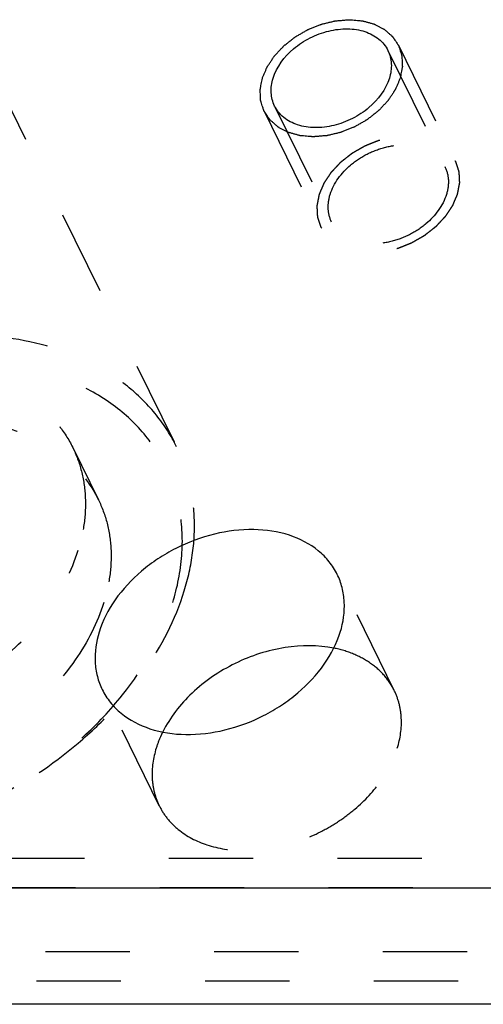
# Model space of a CAD drawing. Header units: millimetres. Extents: x 0 to 410, y 0 to 287.
# Tile 45 of 57: x 280 to 293, y 195 to 222. Entities that reach past the tile are written whole.
import ezdxf

# ---------------------------------------------------------------- set-up
doc = ezdxf.new("R2010")
doc.units = ezdxf.units.MM
doc.header["$LTSCALE"] = 22.55
doc.linetypes.add('HIDDEN', pattern=[0.2, 0.1, -0.1])
doc.layers.get('0').update_dxf_attribs({"linetype": 'CONTINUOUS'})
doc.layers.add('1_ASSI', color=7, linetype='CONTINUOUS')
doc.layers.add('DEFAULT_2', color=8, linetype='HIDDEN')

msp = doc.modelspace()

# ---------------------------------------------------------------- linework, layer by layer
at = {"color": 7, "linetype": 'Continuous'}
for p, q in [((297.4653, 198.30857), (216.87246, 198.30857)), ((298.99051, 195.20052), (218.39767, 195.20052))]:
    msp.add_line(p, q, dxfattribs=at)
at = {"color": 2, "linetype": 'Continuous'}
for points in [[(286.90752, 219.98082), (286.91828, 220.00618), (286.93981, 220.05689), (286.97204, 220.13297), (286.9991, 220.19634), (287.01763, 220.24077), (287.02887, 220.26604), (287.03546, 220.28532), (287.04909, 220.30336), (287.06481, 220.32783), (287.09346, 220.37046), (287.13374, 220.43149), (287.17443, 220.49241), (287.2025, 220.5352), (287.21913, 220.55942), (287.22996, 220.57823), (287.24704, 220.59459), (287.26763, 220.61726), (287.30468, 220.65652), (287.35703, 220.71284), (287.40976, 220.76899), (287.44629, 220.8085), (287.4677, 220.83078), (287.48224, 220.84832), (287.5026, 220.86271), (287.52772, 220.88299), (287.57262, 220.91797), (287.63625, 220.96825), (287.70016, 221.01828), (287.74466, 221.05362), (287.77041, 221.07334), (287.78883, 221.08945), (287.81066, 221.10052), (287.83857, 221.11704), (287.88798, 221.14512), (287.95825, 221.18571), (288.02871, 221.22598), (288.07786, 221.25451), (288.10618, 221.27032), (288.12676, 221.28357), (288.14989, 221.29148), (288.17984, 221.30389), (288.23267, 221.32472), (288.30791, 221.355), (288.38326, 221.38492), (288.43593, 221.40625), (288.46613, 221.41788), (288.4885, 221.42816), (288.51194, 221.4325), (288.54282, 221.44035), (288.59703, 221.45313), (288.67439, 221.47194), (288.75178, 221.49037), (288.80594, 221.50368), (288.83691, 221.5107), (288.86007, 221.51762), (288.88348, 221.51822), (288.9146, 221.52123), (288.9691, 221.52546), (289.04696, 221.5321), (289.12474, 221.53833), (289.17935, 221.54313), (289.2103, 221.54525), (289.23422, 221.54856), (289.25544, 221.54532), (289.28468, 221.54328), (289.33539, 221.53865), (289.4081, 221.53263), (289.48062, 221.52622), (289.53161, 221.52214), (289.56042, 221.51922), (289.58293, 221.51869), (289.60201, 221.51184), (289.62865, 221.5049), (289.67471, 221.49174), (289.74084, 221.47353), (289.80672, 221.45493), (289.85313, 221.4423), (289.87921, 221.43453), (289.90001, 221.43025), (289.91608, 221.42003), (289.93916, 221.40848), (289.97878, 221.38728), (290.03582, 221.35756), (290.09255, 221.32748), (290.13261, 221.3068), (290.15499, 221.29444), (290.17321, 221.28668), (290.18595, 221.27315), (290.20485, 221.25712), (290.23702, 221.22812), (290.28351, 221.18723), (290.32959, 221.14602), (290.36232, 221.11746), (290.38035, 221.10074), (290.39576, 221.08931), (290.40394, 221.07366), (290.41736, 221.05426), (290.43968, 221.01962), (290.47224, 220.97052), (290.50434, 220.92119), (290.52729, 220.88689), (290.53972, 220.86695), (290.55097, 220.85294), (290.55483, 220.83534), (290.56255, 220.81313), (290.57486, 220.77368), (290.59314, 220.71765), (290.61095, 220.66142), (290.62392, 220.62223), (290.63061, 220.59961), (290.63765, 220.58329), (290.63694, 220.56449), (290.6387, 220.5403), (290.64052, 220.49755), (290.64383, 220.4367), (290.64666, 220.37573), (290.64916, 220.33317), (290.64984, 220.30867), (290.65244, 220.29079), (290.64705, 220.27104), (290.64266, 220.24537), (290.63366, 220.20013), (290.62149, 220.13566), (290.60659, 220.05823), (290.59671, 220.00662), (290.59176, 219.98082)], [(290.59176, 219.98082), (290.581, 219.95546), (290.55947, 219.90475), (290.52725, 219.82866), (290.50018, 219.7653), (290.48165, 219.72087), (290.47041, 219.69559), (290.46382, 219.67631), (290.45019, 219.65828), (290.43448, 219.6338), (290.40582, 219.59117), (290.36554, 219.53014), (290.32485, 219.46923), (290.29678, 219.42644), (290.28016, 219.40221), (290.26932, 219.3834), (290.25224, 219.36705), (290.23165, 219.34438), (290.1946, 219.30512), (290.14225, 219.24879), (290.08952, 219.19264), (290.05299, 219.15314), (290.03158, 219.13086), (290.01704, 219.11332), (289.99668, 219.09893), (289.97156, 219.07865), (289.92666, 219.04367), (289.86303, 218.99339), (289.79912, 218.94336), (289.75462, 218.90802), (289.72887, 218.8883), (289.71045, 218.87219), (289.68862, 218.86112), (289.66071, 218.8446), (289.6113, 218.81652), (289.54103, 218.77593), (289.47057, 218.73566), (289.42142, 218.70712), (289.3931, 218.69132), (289.37253, 218.67806), (289.34939, 218.67016), (289.31944, 218.65775), (289.26662, 218.63691), (289.19137, 218.60664), (289.11602, 218.57672), (289.06335, 218.55539), (289.03315, 218.54376), (289.01078, 218.53348), (288.98734, 218.52914), (288.95646, 218.52128), (288.90225, 218.50851), (288.82489, 218.48969), (288.7475, 218.47126), (288.69334, 218.45795), (288.66237, 218.45094), (288.63921, 218.44402), (288.6158, 218.44342), (288.58468, 218.44041), (288.53018, 218.43618), (288.45232, 218.42954), (288.37454, 218.4233), (288.31993, 218.41851), (288.28898, 218.41638), (288.26506, 218.41307), (288.24384, 218.41632), (288.21461, 218.41835), (288.16389, 218.42299), (288.09118, 218.429), (288.01866, 218.43542), (287.96768, 218.43949), (287.93886, 218.44241), (287.91636, 218.44295), (287.89727, 218.4498), (287.87063, 218.45673), (287.82457, 218.46989), (287.75844, 218.48811), (287.69257, 218.50671), (287.64615, 218.51934), (287.62007, 218.52711), (287.59927, 218.53138), (287.5832, 218.54161), (287.56012, 218.55316), (287.5205, 218.57435), (287.46346, 218.60407), (287.40673, 218.63416), (287.36667, 218.65484), (287.34429, 218.6672), (287.32607, 218.67496), (287.31333, 218.68849), (287.29443, 218.70452), (287.26226, 218.73352), (287.21578, 218.77441), (287.16969, 218.81562), (287.13696, 218.84418), (287.11894, 218.86089), (287.10353, 218.87232), (287.09535, 218.88798), (287.08192, 218.90738), (287.0596, 218.94202), (287.02705, 218.99111), (286.99495, 219.04045), (286.97199, 219.07475), (286.95957, 219.09469), (286.94831, 219.1087), (286.94445, 219.12629), (286.93673, 219.1485), (286.92442, 219.18796), (286.90614, 219.24399), (286.88833, 219.30021), (286.87536, 219.3394), (286.86868, 219.36203), (286.86163, 219.37835), (286.86234, 219.39714), (286.86058, 219.42134), (286.85877, 219.46409), (286.85545, 219.52493), (286.85262, 219.58591), (286.85012, 219.62847), (286.84944, 219.65296), (286.84684, 219.67085), (286.85223, 219.69059), (286.85663, 219.71627), (286.86562, 219.76151), (286.8778, 219.82598), (286.8927, 219.90341), (286.90257, 219.95501), (286.90752, 219.98082)]]:
    msp.add_open_spline(points, degree=3, knots=[0, 0, 0, 0, 0.015625, 0.03125, 0.046875, 0.0546875, 0.05859375, 0.0625, 0.06640625, 0.0703125, 0.078125, 0.09375, 0.109375, 0.1171875, 0.12109375, 0.125, 0.12890625, 0.1328125, 0.140625, 0.15625, 0.171875, 0.1796875, 0.18359375, 0.1875, 0.19140625, 0.1953125, 0.203125, 0.21875, 0.234375, 0.2421875, 0.24609375, 0.25, 0.25390625, 0.2578125, 0.265625, 0.28125, 0.296875, 0.3046875, 0.30859375, 0.3125, 0.31640625, 0.3203125, 0.328125, 0.34375, 0.359375, 0.3671875, 0.37109375, 0.375, 0.37890625, 0.3828125, 0.390625, 0.40625, 0.421875, 0.4296875, 0.43359375, 0.4375, 0.44140625, 0.4453125, 0.453125, 0.46875, 0.484375, 0.4921875, 0.49609375, 0.5, 0.50390625, 0.5078125, 0.515625, 0.53125, 0.546875, 0.5546875, 0.55859375, 0.5625, 0.56640625, 0.5703125, 0.578125, 0.59375, 0.609375, 0.6171875, 0.62109375, 0.625, 0.62890625, 0.6328125, 0.640625, 0.65625, 0.671875, 0.6796875, 0.68359375, 0.6875, 0.69140625, 0.6953125, 0.703125, 0.71875, 0.734375, 0.7421875, 0.74609375, 0.75, 0.75390625, 0.7578125, 0.765625, 0.78125, 0.796875, 0.8046875, 0.80859375, 0.8125, 0.81640625, 0.8203125, 0.828125, 0.84375, 0.859375, 0.8671875, 0.87109375, 0.875, 0.87890625, 0.8828125, 0.890625, 0.90625, 0.921875, 0.9296875, 0.93359375, 0.9375, 0.94140625, 0.9453125, 0.953125, 0.96875, 0.984375, 1, 1, 1, 1], dxfattribs=at)
at = {"layer": '1_ASSI', "color": 8, "linetype": 'HIDDEN'}
for p, q in [((290.26456, 220.72423), (291.78977, 217.61618)), ((279.58071, 220.37266), (284.6139, 210.1161)), ((287.23472, 219.2374), (288.75993, 216.12935)), ((281.83575, 210.10256), (282.52209, 208.70394)), ((290.43473, 203.59653), (288.90952, 206.70458)), ((284.15061, 200.51274), (282.6254, 203.62079))]:
    msp.add_line(p, q, dxfattribs=at)
at = {"layer": '1_ASSI', "color": 7, "linetype": 'Continuous'}
for points, knots in [([(287.19535, 219.98082), (287.28951, 220.28553), (287.61095, 220.70696), (288.17491, 221.0767), (288.67039, 221.26235), (289.17426, 221.32459), (289.642, 221.25649), (290.02994, 221.05826), (290.20732, 220.8409), (290.26459, 220.72418)], [0, 0, 0, 0, 0.25134119, 0.39067011, 0.53040916, 0.66406941, 0.78685567, 0.89754517, 1, 1, 1, 1]), ([(290.26459, 220.72418), (290.31831, 220.61469), (290.38112, 220.36151), (290.34254, 220.10575), (290.30393, 219.98082)], [0, 0, 0, 0, 0.48258627, 1, 1, 1, 1]), ([(287.23469, 219.23745), (287.18097, 219.34694), (287.11816, 219.60013), (287.15674, 219.85588), (287.19535, 219.98082)], [0, 0, 0, 0, 0.48258627, 1, 1, 1, 1]), ([(290.30393, 219.98082), (290.20977, 219.67611), (289.88833, 219.25468), (289.32437, 218.88494), (288.8289, 218.69929), (288.32503, 218.63705), (287.85728, 218.70515), (287.46935, 218.90337), (287.29196, 219.12074), (287.23469, 219.23745)], [0, 0, 0, 0, 0.25134119, 0.39067011, 0.53040916, 0.66406941, 0.78685567, 0.89754517, 1, 1, 1, 1]), ([(288.90947, 206.70467), (288.85039, 206.82506), (288.70319, 207.05594), (288.30315, 207.45676), (287.61769, 207.80948), (286.64812, 207.94954), (285.6028, 207.82048), (284.74763, 207.50079), (284.11117, 207.13028), (283.53709, 206.6999), (282.95021, 206.07229), (282.63799, 205.46765), (282.54375, 205.16269)], [0, 0, 0, 0, 0.05078529, 0.10270961, 0.21303523, 0.33541714, 0.46863586, 0.60791278, 0.67793426, 0.74701649, 0.87911485, 1, 1, 1, 1]), ([(288.99118, 205.16269), (289.07126, 205.42184), (289.13124, 205.82833), (289.05332, 206.35082), (288.96494, 206.59165), (288.90947, 206.70467)], [0, 0, 0, 0, 0.51611691, 0.76043173, 1, 1, 1, 1]), ([(282.54375, 205.16269), (282.46366, 204.90354), (282.40368, 204.49704), (282.4816, 203.97455), (282.56998, 203.73372), (282.62545, 203.6207)], [0, 0, 0, 0, 0.51611691, 0.76043173, 1, 1, 1, 1]), ([(282.62545, 203.6207), (282.68453, 203.50032), (282.83174, 203.26943), (283.23177, 202.86861), (283.91724, 202.51589), (284.8868, 202.37583), (285.93213, 202.50489), (286.7873, 202.82458), (287.42375, 203.19509), (287.99783, 203.62547), (288.58471, 204.25308), (288.89693, 204.85772), (288.99118, 205.16269)], [0, 0, 0, 0, 0.05078529, 0.10270961, 0.21303523, 0.33541714, 0.46863586, 0.60791278, 0.67793426, 0.74701649, 0.87911485, 1, 1, 1, 1]), ([(288.81709, 204.73138), (288.39228, 204.81635), (287.46974, 204.81121), (286.15177, 204.38182), (285.00539, 203.60248), (284.43641, 202.87615), (284.24349, 202.48818)], [0, 0, 0, 0, 0.24048316, 0.4999733, 0.75947796, 1, 1, 1, 1])]:
    msp.add_open_spline(points, degree=3, knots=knots, dxfattribs=at)
at = {"layer": '1_ASSI', "color": 8, "linetype": 'HIDDEN'}
for points, knots in [([(288.72056, 216.87277), (288.81472, 217.17748), (289.13616, 217.59891), (289.70012, 217.96865), (290.1956, 218.1543), (290.69947, 218.21654), (291.16721, 218.14844), (291.55515, 217.95021), (291.73253, 217.73285), (291.7898, 217.61613)], [0, 0, 0, 0, 0.25134119, 0.39067011, 0.53040916, 0.66406941, 0.78685567, 0.89754517, 1, 1, 1, 1]), ([(291.7898, 217.61613), (291.84352, 217.50664), (291.90633, 217.25346), (291.86775, 216.9977), (291.82914, 216.87277)], [0, 0, 0, 0, 0.48258627, 1, 1, 1, 1]), ([(288.7599, 216.1294), (288.70618, 216.23889), (288.64337, 216.49208), (288.68195, 216.74783), (288.72056, 216.87277)], [0, 0, 0, 0, 0.48258627, 1, 1, 1, 1]), ([(291.82914, 216.87277), (291.73498, 216.56806), (291.41354, 216.14663), (290.84958, 215.77689), (290.35411, 215.59124), (289.85024, 215.529), (289.38249, 215.5971), (288.99456, 215.79532), (288.81717, 216.01269), (288.7599, 216.1294)], [0, 0, 0, 0, 0.25134119, 0.39067011, 0.53040916, 0.66406941, 0.78685567, 0.89754517, 1, 1, 1, 1]), ([(270.46829, 207.34917), (270.63658, 207.89375), (271.1941, 208.97342), (272.24205, 210.09412), (273.26709, 210.86261), (274.40367, 211.52424), (275.92997, 212.09504), (277.51763, 212.29128), (278.72398, 212.191), (279.55107, 211.99533), (280.29645, 211.68177), (280.94107, 211.25674), (281.46709, 210.7303), (281.72996, 210.31806), (281.83547, 210.1031)], [0, 0, 0, 0, 0.12079102, 0.25277458, 0.32180013, 0.39176344, 0.53092611, 0.66403647, 0.72687261, 0.78666543, 0.84339555, 0.89737348, 0.94925547, 1, 1, 1, 1]), ([(271.15464, 205.95054), (271.32294, 206.49516), (271.8805, 207.57492), (272.92858, 208.69566), (273.95373, 209.46419), (275.0904, 210.12584), (276.61686, 210.69652), (278.20462, 210.89271), (279.41102, 210.7923), (280.2381, 210.59647), (280.98344, 210.28279), (281.62801, 209.85765), (282.15397, 209.33109), (282.4167, 208.91873), (282.52218, 208.70375)], [0, 0, 0, 0, 0.12079124, 0.2527796, 0.32180586, 0.39177093, 0.53093448, 0.66404426, 0.72687953, 0.78666999, 0.84339771, 0.89737424, 0.94925577, 1, 1, 1, 1]), ([(281.83547, 210.1031), (281.93454, 209.90124), (282.09252, 209.47138), (282.19487, 208.78266), (282.16243, 208.06377), (282.05496, 207.58671), (281.98156, 207.34917)], [0, 0, 0, 0, 0.23908937, 0.48288881, 0.73564109, 1, 1, 1, 1]), ([(282.52218, 208.70375), (282.62121, 208.50193), (282.77897, 208.07212), (282.88121, 207.38363), (282.84876, 206.66494), (282.74129, 206.18804), (282.6679, 205.95054)], [0, 0, 0, 0, 0.23909076, 0.48289611, 0.73562136, 1, 1, 1, 1]), ([(270.61438, 204.59523), (270.71989, 204.38027), (270.98276, 203.96803), (271.50878, 203.44159), (272.1534, 203.01656), (272.89877, 202.703), (273.72587, 202.50733), (274.93222, 202.40705), (276.51988, 202.60329), (278.04618, 203.17409), (279.18276, 203.83572), (280.2078, 204.60421), (281.25575, 205.72491), (281.81327, 206.80458), (281.98156, 207.34917)], [0, 0, 0, 0, 0.05074453, 0.10262652, 0.15660445, 0.21333457, 0.27312739, 0.33596353, 0.46907389, 0.60823656, 0.67819987, 0.74722542, 0.87920898, 1, 1, 1, 1]), ([(282.6679, 205.95054), (282.4996, 205.40593), (281.94203, 204.32617), (280.89395, 203.20543), (279.86881, 202.43689), (278.73213, 201.77525), (277.20568, 201.20457), (275.61792, 201.00838), (274.41152, 201.10879), (273.58444, 201.30461), (272.8391, 201.6183), (272.19452, 202.04344), (271.66856, 202.57), (271.40584, 202.98236), (271.30035, 203.19734)], [0, 0, 0, 0, 0.12079124, 0.2527796, 0.32180586, 0.39177093, 0.53093448, 0.66404426, 0.72687953, 0.78666999, 0.84339771, 0.89737424, 0.94925577, 1, 1, 1, 1]), ([(290.43468, 203.59662), (290.36446, 203.73971), (290.18226, 204.01257), (289.80678, 204.3454), (289.34324, 204.59388), (288.99776, 204.69525), (288.81709, 204.73138)], [0, 0, 0, 0, 0.23398401, 0.47525706, 0.72952366, 1, 1, 1, 1]), ([(290.51638, 202.05464), (290.59647, 202.31379), (290.65645, 202.72028), (290.57853, 203.24277), (290.49015, 203.4836), (290.43468, 203.59662)], [0, 0, 0, 0, 0.51611691, 0.76043173, 1, 1, 1, 1]), ([(284.24349, 202.48818), (284.22579, 202.45257), (284.15906, 202.31169), (284.10324, 202.16557), (284.06896, 202.05464)], [0, 0, 0, 0, 0.2551158, 1, 1, 1, 1]), ([(284.06896, 202.05464), (283.98887, 201.79549), (283.92889, 201.38899), (284.00681, 200.8665), (284.09519, 200.62567), (284.15066, 200.51265)], [0, 0, 0, 0, 0.51611691, 0.76043173, 1, 1, 1, 1]), ([(284.15066, 200.51265), (284.20974, 200.39227), (284.35695, 200.16138), (284.75698, 199.76056), (285.44245, 199.40784), (286.41201, 199.26778), (287.45733, 199.39684), (288.31251, 199.71653), (288.94896, 200.08704), (289.52304, 200.51742), (290.10992, 201.14503), (290.42214, 201.74967), (290.51638, 202.05464)], [0, 0, 0, 0, 0.05078529, 0.10270961, 0.21303523, 0.33541714, 0.46863586, 0.60791278, 0.67793426, 0.74701649, 0.87911485, 1, 1, 1, 1])]:
    msp.add_open_spline(points, degree=3, knots=knots, dxfattribs=at)
at = {"layer": 'DEFAULT_2', "color": 8, "linetype": 'HIDDEN'}
for p, q in [((290.5451, 220.8619), (292.07031, 217.75385)), ((286.95418, 219.09973), (288.47939, 215.99168)), ((300.19591, 199.10123), (273.17331, 199.10123)), ((299.95385, 198.3179), (272.93124, 198.3179)), ((272.09082, 196.61479), (310.31485, 196.61479)), ((271.84875, 195.83146), (299.18548, 195.83146))]:
    msp.add_line(p, q, dxfattribs=at)
for points, knots in [([(288.43273, 216.87277), (288.44349, 216.89813), (288.46502, 216.94884), (288.49724, 217.02493), (288.52431, 217.08829), (288.54284, 217.13272), (288.55408, 217.15799), (288.56067, 217.17727), (288.5743, 217.19531), (288.59002, 217.21978), (288.61867, 217.26242), (288.65895, 217.32344), (288.69964, 217.38436), (288.72771, 217.42715), (288.74434, 217.45137), (288.75517, 217.47018), (288.77225, 217.48654), (288.79284, 217.50921), (288.82989, 217.54847), (288.88224, 217.60479), (288.93497, 217.66094), (288.9715, 217.70045), (288.99291, 217.72273), (289.00745, 217.74027), (289.02781, 217.75466), (289.05293, 217.77494), (289.09783, 217.80992), (289.16146, 217.8602), (289.22537, 217.91023), (289.26987, 217.94557), (289.29562, 217.96529), (289.31404, 217.9814), (289.33587, 217.99247), (289.36378, 218.00899), (289.41319, 218.03707), (289.48346, 218.07766), (289.55392, 218.11793), (289.60307, 218.14646), (289.63139, 218.16227), (289.65197, 218.17552), (289.6751, 218.18343), (289.70505, 218.19584), (289.75788, 218.21667), (289.83312, 218.24695), (289.90847, 218.27687), (289.96114, 218.2982), (289.99134, 218.30983), (290.01371, 218.32011), (290.03715, 218.32445), (290.06803, 218.3323), (290.12224, 218.34508), (290.1996, 218.36389), (290.27699, 218.38232), (290.33115, 218.39563), (290.36212, 218.40265), (290.38528, 218.40957), (290.40869, 218.41017), (290.43981, 218.41318), (290.49431, 218.41741), (290.57217, 218.42405), (290.64995, 218.43029), (290.70456, 218.43508), (290.73551, 218.4372), (290.75943, 218.44051), (290.78065, 218.43727), (290.80989, 218.43523), (290.8606, 218.4306), (290.93331, 218.42458), (291.00583, 218.41817), (291.05682, 218.41409), (291.08563, 218.41118), (291.10814, 218.41064), (291.12722, 218.40379), (291.15386, 218.39686), (291.19992, 218.38369), (291.26605, 218.36548), (291.33193, 218.34688), (291.37834, 218.33425), (291.40442, 218.32648), (291.42522, 218.3222), (291.44129, 218.31198), (291.46437, 218.30043), (291.50399, 218.27923), (291.56103, 218.24951), (291.61776, 218.21943), (291.65782, 218.19875), (291.6802, 218.18639), (291.69842, 218.17863), (291.71116, 218.1651), (291.73006, 218.14907), (291.76223, 218.12007), (291.80871, 218.07918), (291.8548, 218.03797), (291.88753, 218.00941), (291.90555, 217.9927), (291.92097, 217.98126), (291.92914, 217.96561), (291.94257, 217.94621), (291.96489, 217.91157), (291.99744, 217.86247), (292.02955, 217.81314), (292.0525, 217.77884), (292.06492, 217.7589), (292.07618, 217.74489), (292.08004, 217.72729), (292.08776, 217.70508), (292.10007, 217.66563), (292.11835, 217.6096), (292.13616, 217.55337), (292.14913, 217.51418), (292.15581, 217.49156), (292.16286, 217.47524), (292.16215, 217.45644), (292.16391, 217.43225), (292.16573, 217.3895), (292.16904, 217.32865), (292.17187, 217.26768), (292.17437, 217.22512), (292.17505, 217.20062), (292.17765, 217.18274), (292.17226, 217.16299), (292.16787, 217.13732), (292.15887, 217.09208), (292.1467, 217.02761), (292.1318, 216.95018), (292.12192, 216.89857), (292.11697, 216.87277)], [0, 0, 0, 0, 0.015625, 0.03125, 0.046875, 0.0546875, 0.05859375, 0.0625, 0.06640625, 0.0703125, 0.078125, 0.09375, 0.109375, 0.1171875, 0.12109375, 0.125, 0.12890625, 0.1328125, 0.140625, 0.15625, 0.171875, 0.1796875, 0.18359375, 0.1875, 0.19140625, 0.1953125, 0.203125, 0.21875, 0.234375, 0.2421875, 0.24609375, 0.25, 0.25390625, 0.2578125, 0.265625, 0.28125, 0.296875, 0.3046875, 0.30859375, 0.3125, 0.31640625, 0.3203125, 0.328125, 0.34375, 0.359375, 0.3671875, 0.37109375, 0.375, 0.37890625, 0.3828125, 0.390625, 0.40625, 0.421875, 0.4296875, 0.43359375, 0.4375, 0.44140625, 0.4453125, 0.453125, 0.46875, 0.484375, 0.4921875, 0.49609375, 0.5, 0.50390625, 0.5078125, 0.515625, 0.53125, 0.546875, 0.5546875, 0.55859375, 0.5625, 0.56640625, 0.5703125, 0.578125, 0.59375, 0.609375, 0.6171875, 0.62109375, 0.625, 0.62890625, 0.6328125, 0.640625, 0.65625, 0.671875, 0.6796875, 0.68359375, 0.6875, 0.69140625, 0.6953125, 0.703125, 0.71875, 0.734375, 0.7421875, 0.74609375, 0.75, 0.75390625, 0.7578125, 0.765625, 0.78125, 0.796875, 0.8046875, 0.80859375, 0.8125, 0.81640625, 0.8203125, 0.828125, 0.84375, 0.859375, 0.8671875, 0.87109375, 0.875, 0.87890625, 0.8828125, 0.890625, 0.90625, 0.921875, 0.9296875, 0.93359375, 0.9375, 0.94140625, 0.9453125, 0.953125, 0.96875, 0.984375, 1, 1, 1, 1]), ([(292.11697, 216.87277), (292.10621, 216.84741), (292.08468, 216.7967), (292.05246, 216.72061), (292.02539, 216.65725), (292.00686, 216.61282), (291.99562, 216.58754), (291.98903, 216.56826), (291.9754, 216.55023), (291.95968, 216.52575), (291.93103, 216.48312), (291.89075, 216.42209), (291.85006, 216.36118), (291.82199, 216.31839), (291.80536, 216.29416), (291.79453, 216.27535), (291.77745, 216.259), (291.75686, 216.23633), (291.71981, 216.19707), (291.66746, 216.14074), (291.61473, 216.08459), (291.5782, 216.04509), (291.55679, 216.02281), (291.54225, 216.00527), (291.52189, 215.99088), (291.49677, 215.9706), (291.45187, 215.93562), (291.38824, 215.88534), (291.32433, 215.83531), (291.27983, 215.79997), (291.25408, 215.78025), (291.23566, 215.76414), (291.21383, 215.75307), (291.18592, 215.73655), (291.13651, 215.70847), (291.06624, 215.66788), (290.99578, 215.62761), (290.94663, 215.59907), (290.91831, 215.58327), (290.89773, 215.57001), (290.8746, 215.56211), (290.84465, 215.5497), (290.79183, 215.52886), (290.71658, 215.49859), (290.64123, 215.46867), (290.58856, 215.44734), (290.55836, 215.43571), (290.53599, 215.42543), (290.51255, 215.42109), (290.48167, 215.41323), (290.42746, 215.40046), (290.3501, 215.38164), (290.27271, 215.36321), (290.21855, 215.3499), (290.18758, 215.34289), (290.16442, 215.33597), (290.14101, 215.33537), (290.10989, 215.33236), (290.05539, 215.32813), (289.97753, 215.32149), (289.89975, 215.31525), (289.84514, 215.31046), (289.81419, 215.30833), (289.79027, 215.30502), (289.76905, 215.30827), (289.73982, 215.3103), (289.6891, 215.31494), (289.61639, 215.32095), (289.54387, 215.32737), (289.49288, 215.33144), (289.46407, 215.33436), (289.44156, 215.3349), (289.42248, 215.34175), (289.39584, 215.34868), (289.34978, 215.36184), (289.28365, 215.38006), (289.21778, 215.39866), (289.17136, 215.41129), (289.14528, 215.41906), (289.12448, 215.42333), (289.10841, 215.43356), (289.08533, 215.44511), (289.04571, 215.4663), (288.98867, 215.49602), (288.93194, 215.52611), (288.89188, 215.54679), (288.8695, 215.55915), (288.85128, 215.56691), (288.83854, 215.58044), (288.81964, 215.59647), (288.78747, 215.62547), (288.74099, 215.66636), (288.6949, 215.70757), (288.66217, 215.73613), (288.64415, 215.75284), (288.62873, 215.76427), (288.62056, 215.77993), (288.60713, 215.79933), (288.58481, 215.83397), (288.55226, 215.88306), (288.52016, 215.9324), (288.4972, 215.9667), (288.48478, 215.98664), (288.47352, 216.00065), (288.46966, 216.01824), (288.46194, 216.04045), (288.44963, 216.07991), (288.43135, 216.13594), (288.41354, 216.19216), (288.40057, 216.23135), (288.39389, 216.25398), (288.38684, 216.2703), (288.38755, 216.28909), (288.38579, 216.31329), (288.38398, 216.35604), (288.38066, 216.41688), (288.37783, 216.47786), (288.37533, 216.52042), (288.37465, 216.54491), (288.37205, 216.5628), (288.37744, 216.58254), (288.38184, 216.60822), (288.39083, 216.65346), (288.40301, 216.71793), (288.41791, 216.79536), (288.42778, 216.84696), (288.43273, 216.87277)], [0, 0, 0, 0, 0.015625, 0.03125, 0.046875, 0.0546875, 0.05859375, 0.0625, 0.06640625, 0.0703125, 0.078125, 0.09375, 0.109375, 0.1171875, 0.12109375, 0.125, 0.12890625, 0.1328125, 0.140625, 0.15625, 0.171875, 0.1796875, 0.18359375, 0.1875, 0.19140625, 0.1953125, 0.203125, 0.21875, 0.234375, 0.2421875, 0.24609375, 0.25, 0.25390625, 0.2578125, 0.265625, 0.28125, 0.296875, 0.3046875, 0.30859375, 0.3125, 0.31640625, 0.3203125, 0.328125, 0.34375, 0.359375, 0.3671875, 0.37109375, 0.375, 0.37890625, 0.3828125, 0.390625, 0.40625, 0.421875, 0.4296875, 0.43359375, 0.4375, 0.44140625, 0.4453125, 0.453125, 0.46875, 0.484375, 0.4921875, 0.49609375, 0.5, 0.50390625, 0.5078125, 0.515625, 0.53125, 0.546875, 0.5546875, 0.55859375, 0.5625, 0.56640625, 0.5703125, 0.578125, 0.59375, 0.609375, 0.6171875, 0.62109375, 0.625, 0.62890625, 0.6328125, 0.640625, 0.65625, 0.671875, 0.6796875, 0.68359375, 0.6875, 0.69140625, 0.6953125, 0.703125, 0.71875, 0.734375, 0.7421875, 0.74609375, 0.75, 0.75390625, 0.7578125, 0.765625, 0.78125, 0.796875, 0.8046875, 0.80859375, 0.8125, 0.81640625, 0.8203125, 0.828125, 0.84375, 0.859375, 0.8671875, 0.87109375, 0.875, 0.87890625, 0.8828125, 0.890625, 0.90625, 0.921875, 0.9296875, 0.93359375, 0.9375, 0.94140625, 0.9453125, 0.953125, 0.96875, 0.984375, 1, 1, 1, 1]), ([(284.61397, 210.11592), (284.46628, 210.41689), (284.09845, 210.99418), (283.36215, 211.73137), (282.4596, 212.3266), (281.03435, 212.92648), (279.40638, 213.16437), (277.71713, 213.07463), (275.94072, 212.75373), (273.78112, 211.94693), (271.85836, 210.68032), (270.56162, 209.43864), (269.50967, 208.13649), (268.93506, 207.02375), (268.69946, 206.26135)], [0, 0, 0, 0, 0.0507462, 0.10263029, 0.15660944, 0.21334033, 0.33562739, 0.4012096, 0.46901122, 0.6081813, 0.74694249, 0.81426164, 0.87921349, 1, 1, 1, 1]), ([(284.51002, 205.95054), (284.63639, 206.35948), (284.80189, 207.18375), (284.75064, 208.4189), (284.38835, 209.56374), (283.72832, 210.56495), (282.80269, 211.37872), (281.65458, 211.97538), (280.33084, 212.3371), (278.35819, 212.49653), (276.2958, 212.1419), (274.33361, 211.35786), (272.93672, 210.5573), (271.68925, 209.58141), (270.32918, 208.14239), (269.58945, 206.8467), (269.31252, 205.95054)], [0, 0, 0, 0, 0.05732871, 0.11151344, 0.16388164, 0.21617215, 0.2701488, 0.32718028, 0.38800821, 0.45272048, 0.5910937, 0.66310601, 0.73517409, 0.80598796, 0.87436648, 1, 1, 1, 1]), ([(284.81803, 206.26135), (284.92079, 206.59388), (285.07129, 207.26152), (285.11665, 208.2677), (284.97355, 209.23159), (284.75262, 209.83336), (284.61397, 210.11592)], [0, 0, 0, 0, 0.26440276, 0.51707883, 0.76090327, 1, 1, 1, 1]), ([(268.90353, 202.40679), (269.05121, 202.10581), (269.41904, 201.52852), (270.15534, 200.79133), (271.0579, 200.1961), (272.48314, 199.59622), (274.11111, 199.35833), (275.80036, 199.44807), (277.57677, 199.76897), (279.73638, 200.57577), (281.65914, 201.84238), (282.95588, 203.08405), (284.00783, 204.38621), (284.58243, 205.49895), (284.81803, 206.26135)], [0, 0, 0, 0, 0.05074649, 0.10263033, 0.15660953, 0.21334043, 0.33562748, 0.40120968, 0.46901129, 0.60818134, 0.74694251, 0.81426165, 0.87921352, 1, 1, 1, 1]), ([(269.31252, 205.95054), (269.18615, 205.54161), (269.02065, 204.71734), (269.0719, 203.48219), (269.43419, 202.33735), (270.09422, 201.33614), (271.01985, 200.52237), (272.16796, 199.92571), (273.49169, 199.56399), (275.46435, 199.40456), (277.52674, 199.75919), (279.48893, 200.54323), (280.88582, 201.34378), (282.13328, 202.31968), (283.49336, 203.7587), (284.23309, 205.05439), (284.51002, 205.95054)], [0, 0, 0, 0, 0.05732871, 0.11151344, 0.16388164, 0.21617215, 0.2701488, 0.32718028, 0.38800821, 0.45272048, 0.5910937, 0.66310601, 0.73517409, 0.80598796, 0.87436648, 1, 1, 1, 1])]:
    msp.add_open_spline(points, degree=3, knots=knots, dxfattribs=at)

doc.saveas('drawing.dxf')
